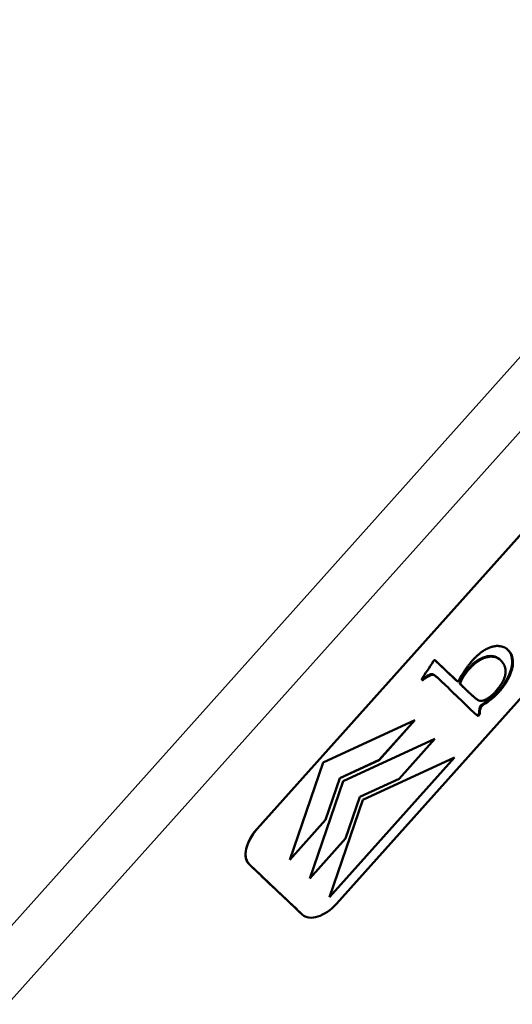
# Model space of a CAD drawing. Header units: millimetres. Extents: x 2784 to 9889, y 3044 to 5581.
# Tile 9 of 29: x 6444 to 6483, y 3518 to 3597. Entities that reach past the tile are written whole.
import ezdxf

# ---------------------------------------------------------------- set-up
doc = ezdxf.new("R2010")
doc.units = ezdxf.units.MM
doc.layers.add('Visibile (ISO)', color=7, linetype='Continuous', lineweight=50)
doc.layers.add('Visibile sottile (ISO)', color=7, linetype='Continuous', lineweight=35)

msp = doc.modelspace()

# ---------------------------------------------------------------- linework, layer by layer
at = {"layer": 'Visibile (ISO)'}
for p, q in [((6517.989, 3594.205), (6462.663, 3532.356)), ((6517.991, 3594.204), (6462.664, 3532.355)), ((6469.004, 3526.362), (6524.331, 3588.211)), ((6482.029, 3545.924), (6482.09, 3545.871)), ((6483.019, 3546.248), (6482.957, 3546.301)), ((6476.902, 3545.83), (6477.725, 3545.053)), ((6477.786, 3544.999), (6476.917, 3545.821)), ((6477.725, 3545.053), (6478, 3544.782)), ((6477.037, 3544.49), (6477.098, 3544.437)), ((6478.061, 3544.729), (6477.786, 3544.999)), ((6478.061, 3544.729), (6478, 3544.782)), ((6478, 3544.782), (6478.315, 3544.496)), ((6478.376, 3544.442), (6478.061, 3544.729)), ((6478.376, 3544.442), (6478.315, 3544.496)), ((6478.315, 3544.496), (6478.555, 3544.247)), ((6478.616, 3544.194), (6478.376, 3544.442)), ((6479.015, 3544.62), (6478.728, 3544.109)), ((6478.959, 3544.326), (6479.02, 3544.272)), ((6475.87, 3544.25), (6475.883, 3544.237)), ((6477.344, 3544.206), (6477.519, 3544.041)), ((6477.778, 3543.807), (6477.878, 3543.702)), ((6477.878, 3543.702), (6478.135, 3543.459)), ((6478.616, 3544.194), (6478.555, 3544.247)), ((6478.558, 3544.245), (6478.619, 3544.191)), ((6478.135, 3543.459), (6478.417, 3543.15)), ((6478.488, 3543.099), (6478.4, 3543.168)), ((6478.417, 3543.15), (6478.549, 3543.046)), ((6478.549, 3543.046), (6478.488, 3543.099)), ((6478.549, 3543.046), (6479.178, 3542.43)), ((6479.914, 3542.977), (6479.975, 3542.923)), ((6479.178, 3542.43), (6479.404, 3542.228)), ((6479.404, 3542.228), (6479.832, 3541.802)), ((6480.41, 3541.572), (6480.272, 3541.424)), ((6480.333, 3541.371), (6480.272, 3541.424)), ((6480.333, 3541.371), (6480.472, 3541.519)), ((6480.472, 3541.519), (6480.41, 3541.572)), ((6467.959, 3537.664), (6475.283, 3541.055)), ((6475.278, 3541.053), (6472.425, 3537.863)), ((6475.283, 3541.055), (6472.427, 3537.862)), ((6469.544, 3536.166), (6476.869, 3539.557)), ((6476.862, 3539.554), (6474.009, 3536.365)), ((6476.869, 3539.557), (6474.012, 3536.364)), ((6478.454, 3538.059), (6468.455, 3526.881)), ((6478.446, 3538.055), (6468.458, 3526.89)), ((6471.129, 3534.667), (6478.454, 3538.059)), ((6465.285, 3529.878), (6467.959, 3537.664)), ((6472.425, 3537.863), (6469.286, 3536.41)), ((6472.427, 3537.862), (6469.288, 3536.408)), ((6472.427, 3537.862), (6472.425, 3537.863)), ((6469.286, 3536.41), (6468.14, 3533.073)), ((6469.288, 3536.408), (6468.141, 3533.071)), ((6469.288, 3536.408), (6469.286, 3536.41)), ((6466.87, 3528.38), (6469.544, 3536.166)), ((6474.009, 3536.365), (6470.871, 3534.912)), ((6474.012, 3536.364), (6470.873, 3534.91)), ((6474.012, 3536.364), (6474.009, 3536.365)), ((6470.871, 3534.912), (6469.724, 3531.575)), ((6470.873, 3534.91), (6469.727, 3531.573)), ((6470.873, 3534.91), (6470.871, 3534.912)), ((6468.455, 3526.881), (6471.129, 3534.667)), ((6468.141, 3533.071), (6465.285, 3529.878)), ((6468.14, 3533.073), (6465.287, 3529.884)), ((6468.141, 3533.071), (6468.14, 3533.073)), ((6469.727, 3531.573), (6466.87, 3528.38)), ((6469.724, 3531.575), (6466.872, 3528.387)), ((6469.727, 3531.573), (6469.724, 3531.575)), ((6462.054, 3529.493), (6466.281, 3525.498)), ((6466.307, 3525.474), (6466.305, 3525.476))]:
    msp.add_line(p, q, dxfattribs=at)
for centre, start_param, end_param in [((6463.721, 3531.356), 4.688288, 6.259084), ((6467.948, 3527.361), 6.259084, 7.829881)]:
    msp.add_ellipse(centre, major_axis=(-1.641, -1.886), ratio=0.581284, start_param=start_param, end_param=end_param, dxfattribs=at)
for points, degree in [([(6481.972, 3546.98), (6481.716, 3547.007), (6481.001, 3546.772), (6480.714, 3546.573)], 2), ([(6482.639, 3546.735), (6482.439, 3546.925), (6481.972, 3546.98)], 2), ([(6482.592, 3546.775), (6482.899, 3546.482), (6482.957, 3546.301)], 2), ([(6483.019, 3546.248), (6482.959, 3546.433), (6482.639, 3546.735)], 2), ([(6476.828, 3545.851), (6476.783, 3545.8), (6476.751, 3545.762), (6476.732, 3545.737)], 3), ([(6476.917, 3545.821), (6476.906, 3545.832), (6476.876, 3545.842), (6476.828, 3545.851)], 3), ([(6479.671, 3545.19), (6480.279, 3545.869), (6481.673, 3546.266), (6482.128, 3545.836)], 2), ([(6480.714, 3546.573), (6480.253, 3546.248), (6479.79, 3545.731)], 2), ([(6482.957, 3546.301), (6483.089, 3545.844), (6482.977, 3545.019), (6482.407, 3543.885), (6481.95, 3543.375)], 2), ([(6482.011, 3543.321), (6482.468, 3543.832), (6483.038, 3544.965), (6483.151, 3545.791), (6483.019, 3546.248)], 2), ([(6476.732, 3545.737), (6476.428, 3545.238), (6476.125, 3544.782), (6475.824, 3544.368)], 3), ([(6479.61, 3545.243), (6479.163, 3544.744), (6478.959, 3544.326)], 2), ([(6479.334, 3545.133), (6479.063, 3544.693), (6479.015, 3544.62)], 2), ([(6479.02, 3544.272), (6479.224, 3544.691), (6479.671, 3545.19)], 2), ([(6479.79, 3545.731), (6479.723, 3545.655), (6479.334, 3545.133)], 2), ([(6482.128, 3545.836), (6482.622, 3545.369), (6482.39, 3544.078), (6481.689, 3543.294)], 2), ([(6475.824, 3544.368), (6475.84, 3544.278), (6475.87, 3544.25)], 2), ([(6476.621, 3544.736), (6476.45, 3544.714), (6476.19, 3544.571), (6475.84, 3544.304)], 3), ([(6475.883, 3544.237), (6476.422, 3544.65), (6476.682, 3544.682)], 2), ([(6477.037, 3544.49), (6476.739, 3544.749), (6476.621, 3544.736)], 2), ([(6476.682, 3544.682), (6476.844, 3544.7), (6477.344, 3544.206)], 2), ([(6479.525, 3543.335), (6478.945, 3543.883), (6478.891, 3544.019), (6479.02, 3544.272)], 2), ([(6477.519, 3544.041), (6477.745, 3543.839), (6477.778, 3543.807)], 2), ([(6478.555, 3544.247), (6478.555, 3544.247), (6478.557, 3544.246), (6478.558, 3544.245)], 3), ([(6478.728, 3544.109), (6478.664, 3544.155), (6478.627, 3544.184), (6478.616, 3544.194)], 3), ([(6479.464, 3543.388), (6479.727, 3543.139), (6479.914, 3542.977)], 2), ([(6480.379, 3542.624), (6480.213, 3542.684), (6479.525, 3543.335)], 2), ([(6480.925, 3542.698), (6480.638, 3542.54), (6480.379, 3542.624)], 2), ([(6481.689, 3543.294), (6481.377, 3542.945), (6480.925, 3542.698)], 2), ([(6480.533, 3542.205), (6480.439, 3542.099), (6480.399, 3541.888), (6480.41, 3541.572)], 3), ([(6480.472, 3541.519), (6480.46, 3541.835), (6480.501, 3542.045), (6480.594, 3542.151)], 3), ([(6479.832, 3541.802), (6480.118, 3541.531), (6480.333, 3541.371)], 2), ([(6480.272, 3541.424), (6480.201, 3541.477), (6480.125, 3541.538), (6480.043, 3541.608)], 3), ([(6466.279, 3525.5), (6466.287, 3525.492), (6466.296, 3525.484), (6466.305, 3525.476)], 3)]:
    msp.add_open_spline(points, degree=degree, dxfattribs=at)
for points, knots in [([(6482.029, 3545.924), (6481.732, 3546.182), (6481.36, 3546.248), (6480.45, 3545.989), (6480.015, 3545.696), (6479.61, 3545.243)], [-0.50287, -0.50287, -0.50287, -0.50287, -0.2566888, -0.2566888, 0, 0, 0, 0]), ([(6478.959, 3544.326), (6478.873, 3544.157), (6478.839, 3544.05), (6478.875, 3543.959), (6479.077, 3543.753), (6479.464, 3543.388)], [-0.2052588, -0.2052588, -0.2052588, -0.2052588, -0.1026294, -0.1026294, 0, 0, 0, 0]), ([(6481.95, 3543.375), (6481.669, 3543.061), (6481.371, 3542.796), (6481.054, 3542.581), (6480.735, 3542.364), (6480.561, 3542.238), (6480.533, 3542.205)], [-0.08966049, -0.08966049, -0.08966049, -0.08966049, -0.04624793, -0.04624793, -0.04624793, -0.00245873, -0.00245873, -0.00245873, -0.00245873]), ([(6480.594, 3542.151), (6480.623, 3542.185), (6480.797, 3542.31), (6481.116, 3542.528), (6481.432, 3542.743), (6481.731, 3543.008), (6482.011, 3543.321)], [-1.945155, -1.945155, -1.945155, -1.945155, -0.968376, -0.968376, -0.968376, 0, 0, 0, 0]), ([(6462.663, 3532.356), (6462.561, 3532.242), (6462.465, 3532.123), (6462.279, 3531.863), (6462.19, 3531.723), (6461.96, 3531.3), (6461.851, 3531.016), (6461.737, 3530.478), (6461.731, 3530.229), (6461.821, 3529.8), (6461.915, 3529.624), (6462.053, 3529.494)], [-0.3937342, -0.3937342, -0.3937342, -0.3937342, -0.3479459, -0.3479459, -0.297051, -0.297051, -0.1969794, -0.1969794, -0.0976131, -0.0976131, -0.000001, -0.000001, -0.000001, -0.000001]), ([(6462.053, 3529.494), (6462.757, 3528.829), (6463.461, 3528.163), (6464.87, 3526.831), (6465.574, 3526.166), (6466.279, 3525.5)], [-1.000001, -1.000001, -1.000001, -1.000001, -0.500001, -0.500001, -0.000001, -0.000001, -0.000001, -0.000001])]:
    msp.add_open_spline(points, degree=3, knots=knots, dxfattribs=at)
at = {"layer": 'Visibile sottile (ISO)'}
for p, q in [((6528.302, 3619.95), (6198.164, 3250.89)), ((6531.225, 3617.28), (6201.087, 3248.221)), ((6482.639, 3546.735), (6482.604, 3546.765)), ((6476.917, 3545.821), (6476.915, 3545.823)), ((6477.786, 3544.999), (6477.725, 3545.053)), ((6479.61, 3545.243), (6479.671, 3545.19)), ((6476.682, 3544.682), (6476.621, 3544.736)), ((6479.525, 3543.335), (6479.464, 3543.388)), ((6481.95, 3543.375), (6482.011, 3543.321)), ((6480.595, 3542.152), (6480.533, 3542.206)), ((6462.664, 3532.355), (6462.663, 3532.356)), ((6462.054, 3529.493), (6462.053, 3529.494)), ((6466.281, 3525.498), (6466.279, 3525.5))]:
    msp.add_line(p, q, dxfattribs=at)

doc.saveas('drawing.dxf')
